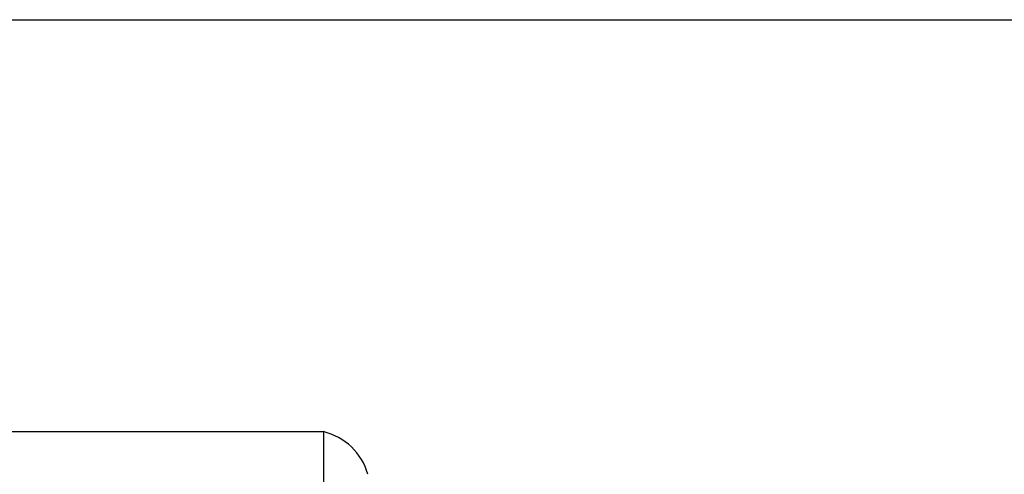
# Model space of a CAD drawing. Extents: x 67 to 774, y 19 to 566.
# Tile 24 of 44: x 294 to 313, y 310 to 319. Entities that reach past the tile are written whole.
import ezdxf

# ---------------------------------------------------------------- set-up
doc = ezdxf.new("R2010")
doc.units = 0
doc.header["$LTSCALE"] = 2
doc.layers.get('0').update_dxf_attribs({"linetype": 'CONTINUOUS'})
doc.layers.add('FORMATO', color=179, linetype='CONTINUOUS')
doc.styles.add('SLDTEXTSTYLE0', font='TXT', dxfattribs={"width": 0.75})
doc.dimstyles.new('SLDDIMSTYLE2', dxfattribs={"dimtxt": 7, "dimasz": 6.604, "dimexe": 0, "dimexo": 0.0625, "dimgap": 1.75, "dimtad": 1, "dimdec": 3, "dimrnd": 1e-09, "dimzin": 12, "dimtxsty": 'SLDTEXTSTYLE0', "dimsah": 1, "dimcen": 0.09, "dimazin": 3, "dimtfac": 1, "dimtdec": 3, "dimtofl": 0, "dimtmove": 0, "dimatfit": 3, "dimtolj": 1, "dimtzin": 12})

# ---------------------------------------------------------------- blocks, each defined once
blk = doc.blocks.new('_D_7')
at = {"layer": 'FORMATO'}
for p, q in [((241.132, 318.789), (347.56, 318.789)), ((345.56, 318.789), (345.56, 261.589)), ((241.132, 261.589), (347.56, 261.589))]:
    blk.add_line(p, q, dxfattribs=at)
for points in [[(345.56, 318.789), (344.544, 312.185), (346.576, 312.185)], [(345.56, 261.589), (346.576, 268.193), (344.544, 268.193)]]:
    blk.add_solid(points, dxfattribs=at)
at = {"layer": 'FORMATO', "insert": (336.537, 284.138), "char_height": 7, "attachment_point": 1, "rotation": 90, "style": 'SLDTEXTSTYLE0'}
blk.add_mtext('57,2', dxfattribs=at)

msp = doc.modelspace()

# ---------------------------------------------------------------- linework, layer by layer
at = {"color": 7, "linetype": 'CONTINUOUS'}
for p, q in [((288.44432, 310.564105), (299.790582, 310.564105)), ((299.790582, 310.564105), (299.790582, 304.214104))]:
    msp.add_line(p, q, dxfattribs=at)
msp.add_arc((299.50577, 309.378169), 1.219656, 15.8863854, 76.4957063, dxfattribs=at)

# ---------------------------------------------------------------- dimensions: what is measured, and where the dimension line sits
at = {"layer": 'FORMATO'}
dim = msp.add_linear_dim(base=(345.560351, 261.589104), p1=(239.132216, 318.789104), p2=(239.132216, 261.589104), angle=90, dimstyle='SLDDIMSTYLE2', dxfattribs=at)
dim.commit()
dim.dimension.update_dxf_attribs({"geometry": '_D_7', "text_midpoint": (345.560351, 293.189363), "dimtype": 160})

doc.saveas('drawing.dxf')
